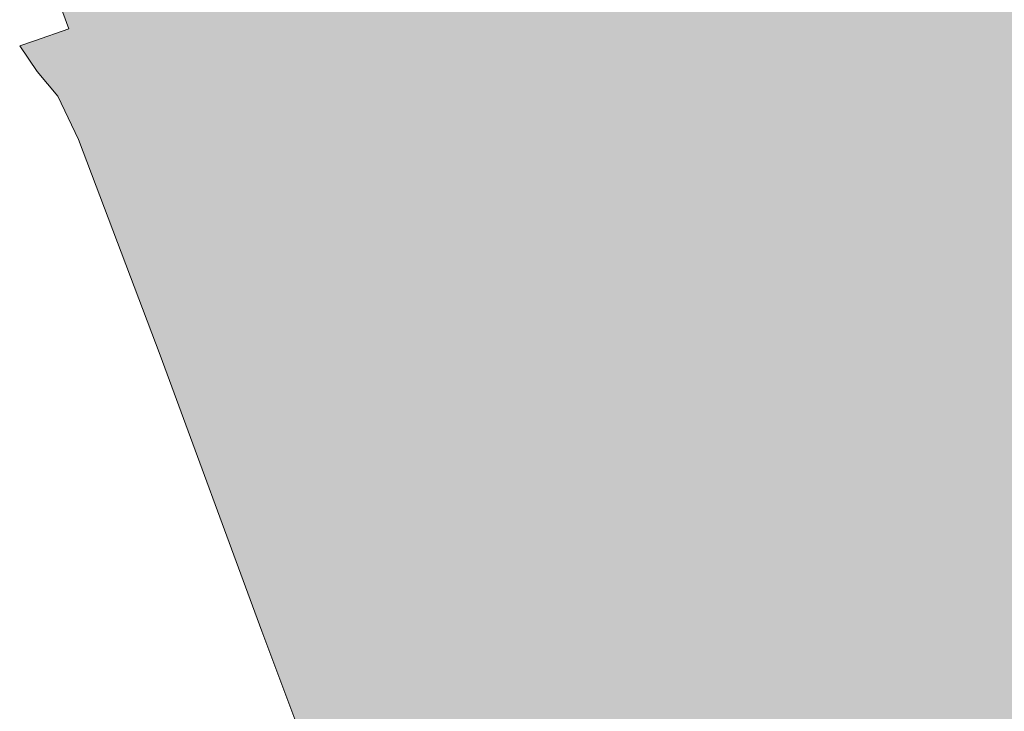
# Model space of a CAD drawing. Extents: x 79970 to 81059, y 427251 to 429196.
# Tile 3 of 250: x 80287 to 80430, y 427783 to 427884. Entities that reach past the tile are written whole.
import ezdxf

# ---------------------------------------------------------------- set-up
doc = ezdxf.new("R2010")
doc.units = 0
doc.header["$LTSCALE"] = 0.5
doc.layers.add('B-WE-GR-GRAS-GV', color=60, linetype='Continuous', lineweight=13)
doc.layers.add('B-WE-GR-GRAS-V', color=7, linetype='Continuous', lineweight=18, true_color=0x67a552)

msp = doc.modelspace()

# ---------------------------------------------------------------- hatches: boundary and pattern name
at = {"layer": 'B-WE-GR-GRAS-V'}
h = msp.add_hatch(color=256, dxfattribs=at)
edge = h.paths.add_edge_path()
edge.add_arc((80517.326, 427955.349), 5.166, 10.2726, 71.56713)
edge.add_arc((80517.802, 427956.196), 4.216, 74.05748, 95.60632)
edge.add_line((80517.39, 427960.392), (80517.072, 427961.103))
edge.add_line((80517.072, 427961.103), (80509.956, 427959.516))
edge.add_arc((80506.849, 427961.673), 3.782, 315.18124, 325.22977, ccw=False)
edge.add_arc((80507.66, 427960.884), 2.651, 283.77906, 314.93207, ccw=False)
edge.add_line((80508.291, 427958.309), (80503.005, 427956.195))
edge.add_line((80503.005, 427956.195), (80478.86, 427949.05))
edge.add_line((80478.86, 427949.05), (80415.16, 427929.33))
edge.add_line((80415.16, 427929.33), (80367.18, 427913.97))
edge.add_line((80367.18, 427913.97), (80291.738, 427887.933))
edge.add_line((80291.738, 427887.933), (80293.69, 427882.592))
edge.add_line((80293.69, 427882.592), (80288.684, 427880.835))
edge.add_line((80288.684, 427880.835), (80286.51, 427880.08))
edge.add_line((80286.51, 427880.08), (80289.064, 427876.327))
edge.add_line((80289.064, 427876.327), (80292.07, 427872.729))
edge.add_line((80292.07, 427872.729), (80295.077, 427866.419))
edge.add_line((80295.077, 427866.419), (80307.005, 427834.923))
edge.add_line((80307.005, 427834.923), (80321.891, 427794.603))
edge.add_line((80321.891, 427794.603), (80330.616, 427771.239))
edge.add_line((80330.616, 427771.239), (80334.46, 427761.332))
edge.add_line((80334.46, 427761.332), (80339.868, 427744.882))
edge.add_line((80339.868, 427744.882), (80346.526, 427727.607))
edge.add_line((80346.526, 427727.607), (80350.777, 427715.81))
edge.add_line((80350.777, 427715.81), (80353.545, 427708.127))
edge.add_line((80353.545, 427708.127), (80367.851, 427668.717))
edge.add_line((80367.851, 427668.717), (80382.607, 427628.497))
edge.add_line((80382.607, 427628.497), (80396.778, 427589.042))
edge.add_line((80396.778, 427589.042), (80403.347, 427571.587))
edge.add_line((80403.347, 427571.587), (80405.416, 427570.822))
edge.add_line((80405.416, 427570.822), (80580.47, 427629.65))
edge.add_line((80580.47, 427629.65), (80610.41, 427640.08))
edge.add_line((80610.41, 427640.08), (80608.52, 427651.53))
edge.add_line((80608.52, 427651.53), (80602.76, 427676.03))
edge.add_line((80602.76, 427676.03), (80594.47, 427709))
edge.add_line((80594.47, 427709), (80584.06, 427744.66))
edge.add_line((80584.06, 427744.66), (80573.56, 427781.65))
edge.add_line((80573.56, 427781.65), (80546.445, 427773.867))
edge.add_line((80546.445, 427773.867), (80430.304, 427738.583))
edge.add_line((80430.304, 427738.583), (80402.728, 427730.256))
edge.add_line((80402.728, 427730.256), (80360.428, 427717.347))
edge.add_line((80360.428, 427717.347), (80357.662, 427718.055))
edge.add_line((80357.662, 427718.055), (80357.407, 427718.12))
edge.add_line((80357.407, 427718.12), (80357.966, 427720.778))
edge.add_line((80357.966, 427720.778), (80360.863, 427722.033))
edge.add_line((80360.863, 427722.033), (80423.233, 427740.729))
edge.add_line((80423.233, 427740.729), (80545.32, 427778.11))
edge.add_line((80545.32, 427778.11), (80571.97, 427786.71))
edge.add_line((80571.97, 427786.71), (80557.15, 427835.04))
edge.add_line((80557.15, 427835.04), (80553.17, 427846.44))
edge.add_line((80553.17, 427846.44), (80545.74, 427872.46))
edge.add_line((80545.74, 427872.46), (80537.67, 427901.07))
edge.add_line((80537.67, 427901.07), (80528.05, 427936.33))
edge.add_line((80528.05, 427936.33), (80522.41, 427956.27))

# ---------------------------------------------------------------- linework, layer by layer
at = {"layer": 'B-WE-GR-GRAS-GV', "flags": 128}
for points in [[(80291.738, 427887.933), (80293.69, 427882.592)], [(80293.69, 427882.592), (80288.684, 427880.835)], [(80288.684, 427880.835), (80286.51, 427880.08)], [(80286.51, 427880.08), (80289.064, 427876.327)], [(80289.064, 427876.327), (80292.07, 427872.729)], [(80292.07, 427872.729), (80295.077, 427866.419)], [(80295.077, 427866.419), (80307.005, 427834.923)], [(80307.005, 427834.923), (80321.891, 427794.603)], [(80321.891, 427794.603), (80330.616, 427771.239)]]:
    msp.add_lwpolyline(points, dxfattribs=at)

doc.saveas('drawing.dxf')
